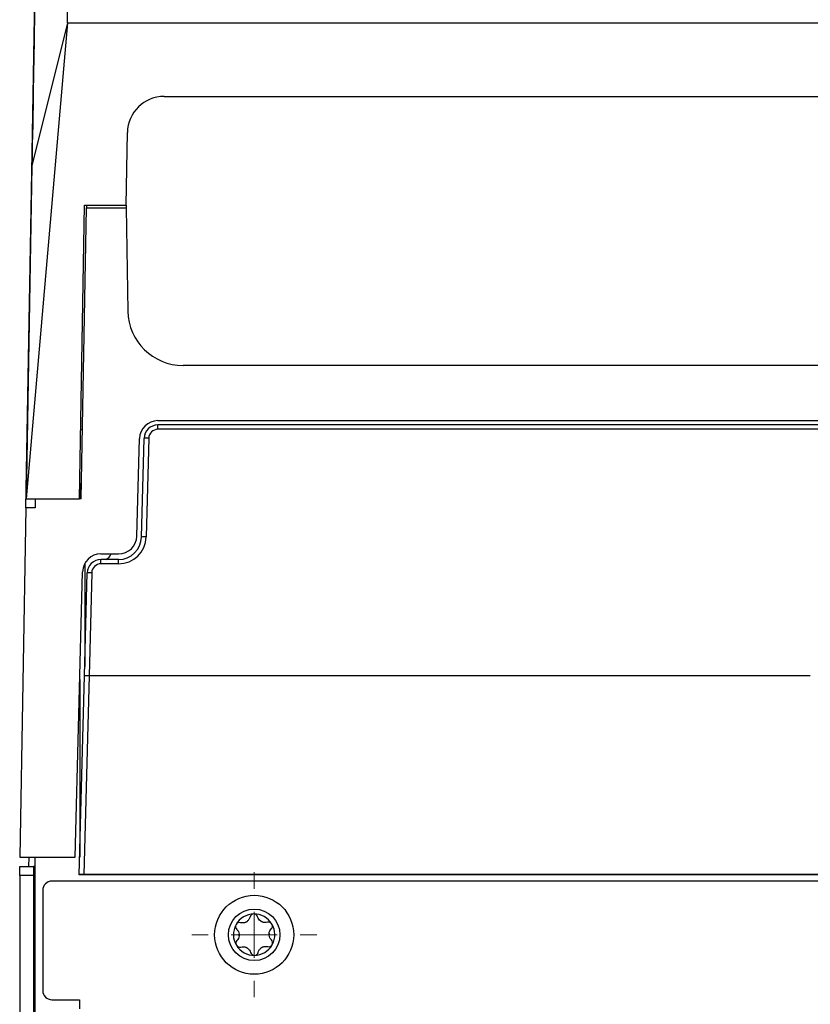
# Model space of a CAD drawing. Header units: millimetres. Extents: x -0.43 to 1.28, y -0.94 to 1.34.
# Tile 2 of 177: x 0.04 to 0.12, y -0.5 to -0.39. Entities that reach past the tile are written whole.
import ezdxf

# ---------------------------------------------------------------- set-up
doc = ezdxf.new("R2010")
doc.units = ezdxf.units.MM

# ---------------------------------------------------------------- blocks, each defined once
blk = doc.blocks.new('SW_CENTERMARKSYMBOL_17')
at = {"color": 0, "linetype": 'Continuous', "lineweight": 18}
for p, q in [((0, 0.005), (0, 0.0068)), ((0, 0), (0, 0.0025)), ((-0.005, 0), (-0.0068, 0)), ((0, 0), (-0.0025, 0)), ((0, 0), (0, -0.0025)), ((0, 0), (0.0025, 0)), ((0.005, 0), (0.0068, 0)), ((0, -0.005), (0, -0.0068))]:
    blk.add_line(p, q, dxfattribs=at)

msp = doc.modelspace()

# ---------------------------------------------------------------- linework, layer by layer
at = {"color": 7, "linetype": 'Continuous', "lineweight": 25}
for p, q in [((0.039428, -0.409301), (0.039887, -0.382983)), ((0.04331, -0.393059), (0.038825, -0.44486)), ((0.04331, -0.393059), (0.039443, -0.408617)), ((0.04331, -0.393059), (0.362909, -0.393059)), ((0.053825, -0.40106), (0.352393, -0.40106)), ((0.049688, -0.412912), (0.049826, -0.40499)), ((0.039443, -0.408617), (0.038811, -0.444843)), ((0.03879, -0.445843), (0.039428, -0.409301)), ((0.044612, -0.44486), (0.045169, -0.412912)), ((0.044808, -0.444843), (0.045361, -0.413195)), ((0.045169, -0.412912), (0.049688, -0.412912)), ((0.045366, -0.412912), (0.045361, -0.413195)), ((0.045361, -0.413195), (0.049688, -0.413195)), ((0.049683, -0.412912), (0.049688, -0.413195)), ((0.049688, -0.413195), (0.049884, -0.424447)), ((0.350335, -0.430343), (0.055883, -0.430343)), ((0.053136, -0.436343), (0.353082, -0.436343)), ((0.353078, -0.436811), (0.05314, -0.436811)), ((0.044939, -0.437343), (0.044743, -0.437343)), ((0.353078, -0.437284), (0.05314, -0.437284)), ((0.050859, -0.448895), (0.051137, -0.43829)), ((0.051359, -0.449013), (0.051641, -0.43827)), ((0.052141, -0.438257), (0.051859, -0.449)), ((0.04464, -0.443243), (0.04464, -0.444843)), ((0.044642, -0.443145), (0.044642, -0.444843)), ((0.038825, -0.444716), (0.038847, -0.444464)), ((0.038847, -0.444464), (0.03883, -0.444716)), ((0.038847, -0.444464), (0.038844, -0.444473)), ((0.038825, -0.444716), (0.038825, -0.444698)), ((0.03883, -0.444716), (0.038825, -0.444716)), ((0.038825, -0.44486), (0.044612, -0.44486)), ((0.039807, -0.44486), (0.03979, -0.445843)), ((0.044808, -0.444843), (0.044612, -0.444843)), ((0.03879, -0.445843), (0.038127, -0.483843)), ((0.03979, -0.445843), (0.03879, -0.445843)), ((0.046948, -0.450843), (0.04886, -0.450843)), ((0.045182, -0.451903), (0.045182, -0.46306)), ((0.045182, -0.451904), (0.045182, -0.463074)), ((0.04886, -0.451445), (0.046948, -0.451445)), ((0.04886, -0.451919), (0.046948, -0.451919)), ((0.044135, -0.483843), (0.044949, -0.45279)), ((0.045154, -0.464119), (0.045448, -0.452905)), ((0.045948, -0.452892), (0.045654, -0.464119)), ((0.044588, -0.48574), (0.045154, -0.464119)), ((0.044638, -0.464637), (0.044638, -0.483835)), ((0.044642, -0.464507), (0.044642, -0.483704)), ((0.045655, -0.464119), (0.045089, -0.485727)), ((0.045655, -0.464119), (0.045654, -0.464119)), ((0.124109, -0.464119), (0.045655, -0.464119)), ((0.038127, -0.483843), (0.044135, -0.483843)), ((0.039109, -0.484843), (0.039127, -0.483843)), ((0.039752, -0.483843), (0.039752, -0.581843)), ((0.038109, -0.484843), (0.039609, -0.484843)), ((0.038109, -0.485843), (0.038109, -0.484843)), ((0.039609, -0.484843), (0.039609, -0.485843)), ((0.039752, -0.484843), (0.039609, -0.484843)), ((0.039609, -0.485843), (0.038109, -0.485843)), ((0.038109, -0.485843), (0.038109, -0.572502)), ((0.039609, -0.485843), (0.039609, -0.572502)), ((0.044588, -0.485748), (0.044588, -0.48574)), ((0.190265, -0.485748), (0.044588, -0.485748)), ((0.190265, -0.485727), (0.045089, -0.485727)), ((0.19067, -0.486443), (0.041609, -0.486443)), ((0.040609, -0.487443), (0.040609, -0.498343)), ((0.041609, -0.499343), (0.044609, -0.499343)), ((0.044609, -0.499343), (0.044609, -0.500343))]:
    msp.add_line(p, q, dxfattribs=at)
at = {"color": 250, "linetype": 'Continuous', "lineweight": 25}
for p, q in [((0.05314, -0.437284), (0.05314, -0.436811)), ((0.046948, -0.451919), (0.046948, -0.451445)), ((0.04886, -0.451919), (0.04886, -0.451445))]:
    msp.add_line(p, q, dxfattribs=at)
at = {"color": 7, "linetype": 'Continuous', "lineweight": 25}
for radius in [0.0043, 0.0028]:
    msp.add_circle((0.063617, -0.49228), radius, dxfattribs=at)
for centre, radius, start, end in [((0.055883, -0.424343), 0.006, 181, 270), ((0.053136, -0.438343), 0.002, 90, 178.5), ((0.051953, -0.440654), 0.0024038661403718, 85.529982, 97.46899), ((0.04886, -0.448843), 0.002, 270, 358.5), ((0.051672, -0.451397), 0.0024038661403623, 85.529982, 97.46899), ((0.046948, -0.452843), 0.002, 90, 178.5), ((0.045761, -0.455288), 0.0024038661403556, 85.529982, 97.46899), ((0.041609, -0.487443), 0.001, 90, 180), ((0.063609, -0.492267), 0.0022500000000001, 90.970587, 150.970587), ((0.063609, -0.492267), 0.0022500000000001, 30.970587, 90.970587), ((0.063609, -0.492267), 0.00225, 150.970587, 210.970587), ((0.062333, -0.490141), 0.000854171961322, 295.361247, 306.579928), ((0.063609, -0.492267), 0.001631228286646, 118.036735, 123.90444), ((0.064812, -0.490099), 0.0008541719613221, 235.361247, 246.579928), ((0.063609, -0.492267), 0.001631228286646, 58.036735, 63.90444), ((0.063609, -0.492267), 0.00225, 330.970587, 30.970587), ((0.063609, -0.492267), 0.001631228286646, 178.036735, 183.90444), ((0.06113, -0.492309), 0.000854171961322, 355.361247, 6.579928), ((0.066088, -0.492225), 0.0008541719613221, 175.361247, 186.579928), ((0.063609, -0.492267), 0.0016312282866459, 358.036735, 3.90444), ((0.063609, -0.492267), 0.00225, 210.970587, 270.970587), ((0.063609, -0.492267), 0.0016312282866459, 238.036735, 243.90444), ((0.062406, -0.494435), 0.0008541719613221, 55.361247, 66.579928), ((0.063609, -0.492267), 0.00225, 270.970587, 330.970587), ((0.063609, -0.492267), 0.0016312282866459, 298.036735, 303.90444), ((0.064885, -0.494393), 0.000854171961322, 115.361247, 126.579928), ((0.041609, -0.498343), 0.001, 180, 270)]:
    msp.add_arc(centre, radius, start, end, dxfattribs=at)
for centre, major_axis, ratio, start_param, end_param in [((0.053825, -0.40506), (-9.71445146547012e-16, 0.004000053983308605), 0.999987, 0, 1.55334303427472), ((0.05314, -0.43831), (0.001500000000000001, 0), 0.9992, 1.570796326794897, 3.115412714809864), ((0.05314, -0.438283), (0.001000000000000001, 0), 0.998972, 1.570796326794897, 3.11541271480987), ((0.04886, -0.448922), (0.003000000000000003, 0), 0.998972, 4.712388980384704, 6.257005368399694), ((0.04886, -0.448948), (0.002500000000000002, 0), 0.998835, 4.712388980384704, 6.2570053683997), ((0.047113, -0.450516), (0.001000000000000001, 0), 0.998972, 5.089879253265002, 5.950524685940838), ((0.046948, -0.452944), (0.001500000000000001, 0), 0.9992, 1.570796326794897, 3.115412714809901), ((0.046948, -0.452918), (0.001000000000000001, 0), 0.998972, 1.570796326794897, 3.11541271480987), ((0.045654, -0.464132), (0.000499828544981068, -1.309296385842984e-05), 0.026177, 1.572168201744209, 3.142278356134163), ((0.045089, -0.48574), (0.0005001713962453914, 8.977875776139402e-09), 0.026177, 1.570110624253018, 3.141592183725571)]:
    msp.add_ellipse(centre, major_axis=major_axis, ratio=ratio, start_param=start_param, end_param=end_param, dxfattribs=at)
for points, knots in [([(0.2028966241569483, -0.3640652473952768), (0.2028966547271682, -0.3640651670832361), (0.2028966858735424, -0.3640650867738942), (0.2028967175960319, -0.3640650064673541), (0.3469567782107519, 0.000627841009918), (0.0640693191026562, -0.7287830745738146), (0.2028966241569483, -0.3640652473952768)], [0, 0, 0, 0, 2.6424386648e-06, 2.6424386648e-06, 2.6424386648e-06, 2.9008513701e-06, 2.9008513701e-06, 2.9008513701e-06, 2.9008513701e-06]), ([(0.0388109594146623, -0.444842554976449), (0.0388133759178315, -0.4448447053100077), (0.0388154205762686, -0.4448468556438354), (0.0388172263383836, -0.4448490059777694), (0.0388187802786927, -0.4448508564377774), (0.0388201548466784, -0.4448527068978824), (0.0388214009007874, -0.4448545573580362), (0.038822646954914, -0.4448564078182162), (0.0388237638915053, -0.4448582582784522), (0.0388247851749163, -0.4448601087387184)], [0, 0, 0, 0, 0.0081544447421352, 0.0081544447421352, 0.0081544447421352, 0.0151717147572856, 0.0151717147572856, 0.0151717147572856, 0.0221889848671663, 0.0221889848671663, 0.0221889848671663, 0.0221889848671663]), ([(0.0631634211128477, -0.4903432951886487), (0.0631406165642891, -0.4904369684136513), (0.063102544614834, -0.4905259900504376), (0.0629937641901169, -0.4906921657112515), (0.0629248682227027, -0.4907660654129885), (0.0628425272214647, -0.4908271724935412)], [0, 0, 0, 0, 0.5, 0.5, 1, 1, 1, 1]), ([(0.0635711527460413, -0.4900172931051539), (0.0634751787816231, -0.4900189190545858), (0.0633810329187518, -0.4900539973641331), (0.063235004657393, -0.4901734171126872), (0.0631849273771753, -0.4902549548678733), (0.0631634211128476, -0.4903432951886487)], [0, 0, 0, 0, 0.5, 0.5, 1, 1, 1, 1]), ([(0.0639896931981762, -0.490329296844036), (0.0639651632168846, -0.4902415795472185), (0.0639123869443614, -0.4901619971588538), (0.0637627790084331, -0.4900477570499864), (0.0636673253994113, -0.4900156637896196), (0.0635711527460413, -0.4900172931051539)], [0, 0, 0, 0, 0.5, 0.5, 1, 1, 1, 1]), ([(0.0616419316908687, -0.4911751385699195), (0.0615953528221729, -0.4912590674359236), (0.0615786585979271, -0.491358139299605), (0.061609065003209, -0.4915443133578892), (0.0616546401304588, -0.4916284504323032), (0.061720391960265, -0.4916912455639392)], [0, 0, 0, 0, 0.5, 0.5, 1, 1, 1, 1]), ([(0.0621214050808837, -0.4909686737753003), (0.0620331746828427, -0.4909460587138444), (0.0619378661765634, -0.4909519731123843), (0.061764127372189, -0.4910244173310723), (0.0616886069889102, -0.4910910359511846), (0.0616419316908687, -0.4911751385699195)], [0, 0, 0, 0, 0.5, 0.5, 1, 1, 1, 1]), ([(0.061720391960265, -0.4916912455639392), (0.0617901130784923, -0.4917578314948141), (0.0618481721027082, -0.4918353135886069), (0.0619376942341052, -0.4920126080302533), (0.0619672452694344, -0.4921092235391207), (0.0619789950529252, -0.4922110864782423)], [0, 0, 0, 0, 0.5, 0.5, 1, 1, 1, 1]), ([(0.0650522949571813, -0.4909190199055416), (0.0649597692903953, -0.4909461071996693), (0.0648636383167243, -0.4909576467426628), (0.0646653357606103, -0.4909465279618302), (0.0645668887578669, -0.4909238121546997), (0.0644727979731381, -0.4908830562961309)], [0, 0, 0, 0, 0.5, 0.5, 1, 1, 1, 1]), ([(0.0655384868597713, -0.4911091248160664), (0.0654890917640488, -0.4910268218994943), (0.0654116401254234, -0.4909628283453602), (0.0652352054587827, -0.4908960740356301), (0.0651395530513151, -0.4908934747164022), (0.0650522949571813, -0.4909190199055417)], [0, 0, 0, 0, 0.5, 0.5, 1, 1, 1, 1]), ([(0.0654775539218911, -0.4916275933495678), (0.0655412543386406, -0.4915624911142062), (0.0655837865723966, -0.4914769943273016), (0.0656079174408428, -0.4912903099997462), (0.0655879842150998, -0.491191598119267), (0.0655384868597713, -0.4911091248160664)], [0, 0, 0, 0, 0.5, 0.5, 1, 1, 1, 1]), ([(0.0654981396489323, -0.492842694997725), (0.0654284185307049, -0.4927761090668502), (0.065370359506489, -0.4926986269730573), (0.0652808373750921, -0.4925213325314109), (0.0652512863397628, -0.4924247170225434), (0.0652395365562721, -0.4923228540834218)], [0, 0, 0, 0, 0.5, 0.5, 1, 1, 1, 1]), ([(0.0617409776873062, -0.4929063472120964), (0.0616772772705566, -0.492971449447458), (0.0616347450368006, -0.4930569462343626), (0.0616106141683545, -0.493243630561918), (0.0616305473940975, -0.4933423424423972), (0.061680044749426, -0.4934248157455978)], [0, 0, 0, 0, 0.5, 0.5, 1, 1, 1, 1]), ([(0.061680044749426, -0.4934248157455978), (0.0617294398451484, -0.4935071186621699), (0.0618068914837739, -0.4935711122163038), (0.0619833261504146, -0.4936378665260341), (0.0620789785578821, -0.493640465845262), (0.0621662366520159, -0.4936149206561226)], [0, 0, 0, 0, 0.5, 0.5, 1, 1, 1, 1]), ([(0.0621662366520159, -0.4936149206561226), (0.062258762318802, -0.4935878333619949), (0.0623548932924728, -0.4935762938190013), (0.0625531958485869, -0.4935874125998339), (0.0626516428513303, -0.4936101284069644), (0.0627457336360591, -0.4936508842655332)], [0, 0, 0, 0, 0.5, 0.5, 1, 1, 1, 1]), ([(0.0640551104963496, -0.4941906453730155), (0.0640779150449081, -0.494096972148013), (0.0641159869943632, -0.4940079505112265), (0.0642247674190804, -0.4938417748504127), (0.0642936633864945, -0.4937678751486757), (0.0643760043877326, -0.4937067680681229)], [0, 0, 0, 0, 0.5, 0.5, 1, 1, 1, 1]), ([(0.0650971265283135, -0.4935652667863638), (0.0651853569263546, -0.4935878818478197), (0.0652806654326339, -0.4935819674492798), (0.0654544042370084, -0.4935095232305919), (0.0655299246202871, -0.4934429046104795), (0.0655765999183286, -0.4933588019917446)], [0, 0, 0, 0, 0.5, 0.5, 1, 1, 1, 1]), ([(0.0655765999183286, -0.4933588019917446), (0.0656231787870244, -0.4932748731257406), (0.0656398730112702, -0.4931758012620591), (0.0656094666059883, -0.4929896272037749), (0.0655638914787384, -0.4929054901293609), (0.0654981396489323, -0.492842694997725)], [0, 0, 0, 0, 0.5, 0.5, 1, 1, 1, 1]), ([(0.0632288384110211, -0.4942046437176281), (0.0632533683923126, -0.4942923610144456), (0.0633061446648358, -0.4943719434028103), (0.0634557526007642, -0.4944861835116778), (0.0635512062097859, -0.4945182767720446), (0.0636473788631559, -0.4945166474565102)], [0, 0, 0, 0, 0.5, 0.5, 1, 1, 1, 1]), ([(0.0636473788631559, -0.4945166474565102), (0.0637433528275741, -0.4945150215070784), (0.0638374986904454, -0.4944799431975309), (0.0639835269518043, -0.494360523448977), (0.0640336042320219, -0.4942789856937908), (0.0640551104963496, -0.4941906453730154)], [0, 0, 0, 0, 0.5, 0.5, 1, 1, 1, 1])]:
    msp.add_open_spline(points, degree=3, knots=knots, dxfattribs=at)
for points in [[(0.0433098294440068, -0.3930594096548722), (0.043309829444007, -0.3780854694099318), (0.0433098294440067, -0.3679724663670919), (0.0433098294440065, -0.3627303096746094)], [(0.0398873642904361, -0.3829865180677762), (0.0398053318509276, -0.387747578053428), (0.0396573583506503, -0.3962860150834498), (0.0394431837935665, -0.4086168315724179)], [(0.0643267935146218, -0.4908020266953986), (0.0641580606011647, -0.4906854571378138), (0.0640416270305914, -0.4905150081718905), (0.0639896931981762, -0.490329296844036)], [(0.0626993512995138, -0.4909131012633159), (0.0625140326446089, -0.491000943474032), (0.0623082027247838, -0.4910165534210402), (0.0621214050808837, -0.4909686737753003)], [(0.0652367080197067, -0.4921558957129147), (0.0652532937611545, -0.4919514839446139), (0.0653426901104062, -0.4917654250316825), (0.0654775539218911, -0.4916275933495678)], [(0.0619818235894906, -0.4923780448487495), (0.0619652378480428, -0.4925824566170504), (0.0618758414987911, -0.4927685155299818), (0.0617409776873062, -0.4929063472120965)], [(0.0628917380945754, -0.4937319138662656), (0.0630604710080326, -0.4938484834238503), (0.0631769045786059, -0.4940189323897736), (0.0632288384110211, -0.4942046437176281)], [(0.0645191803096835, -0.4936208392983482), (0.0647044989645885, -0.4935329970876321), (0.0649103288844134, -0.493517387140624), (0.0650971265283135, -0.4935652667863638)]]:
    msp.add_open_spline(points, degree=3, dxfattribs=at)

# ---------------------------------------------------------------- block references
at = {"color": 8, "linetype": 'Continuous', "lineweight": 0}
msp.add_blockref('SW_CENTERMARKSYMBOL_17', (0.063617, -0.49228), dxfattribs=at)

doc.saveas('drawing.dxf')
